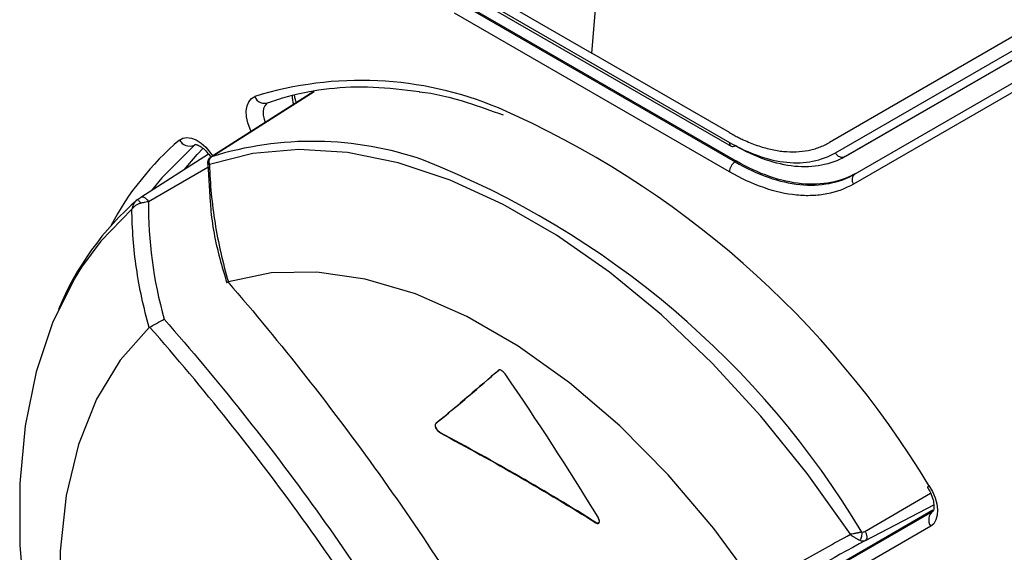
# Model space of a CAD drawing. Header units: millimetres. Extents: x 0 to 420, y 0 to 297.
# Tile 15 of 25: x 329 to 354, y 160 to 173. Entities that reach past the tile are written whole.
import ezdxf

# ---------------------------------------------------------------- set-up
doc = ezdxf.new("R2010")
doc.units = ezdxf.units.MM

msp = doc.modelspace()

# ---------------------------------------------------------------- linework, layer by layer
at = {"color": 7, "linetype": 'Continuous', "lineweight": 25}
for p, q in [((339.856, 174.645), (343.291, 172.662)), ((339.856, 174.4), (346.726, 170.434)), ((339.897, 174.309), (346.767, 170.343)), ((343.291, 172.662), (343.423, 174.27)), ((339.997, 173.91), (346.867, 169.944)), ((340.032, 173.931), (346.902, 169.965)), ((346.726, 169.699), (339.856, 173.665)), ((354.933, 173.728), (349.226, 170.432)), ((349.376, 170.172), (355.083, 173.468)), ((355.324, 173.376), (349.617, 170.08)), ((349.652, 170.101), (355.36, 173.397)), ((349.867, 169.647), (355.574, 172.943)), ((346.726, 170.679), (343.291, 172.662)), ((355.533, 172.688), (349.826, 169.393)), ((336.348, 171.705), (333.822, 170.099)), ((333.717, 170.137), (332.022, 169.06)), ((346.902, 169.965), (346.867, 169.944)), ((349.652, 170.101), (349.617, 170.08)), ((333.696, 169.895), (333.759, 168.937)), ((349.867, 169.647), (349.902, 169.668)), ((340.966, 164.746), (340.959, 164.741)), ((339.399, 163.41), (339.392, 163.406)), ((339.51, 163.179), (339.502, 163.175)), ((350.123, 160.487), (351.833, 161.379)), ((344.358, 156.918), (351.813, 161.223)), ((351.808, 161.241), (348.995, 159.616)), ((343.399, 160.934), (343.391, 160.93)), ((351.754, 160.843), (344.299, 156.538))]:
    msp.add_line(p, q, dxfattribs=at)
at = {"color": 8, "linetype": 'Continuous', "lineweight": 25}
for p, q in [((333.839, 170.109), (336.355, 171.707)), ((333.388, 170.382), (333.361, 170.363)), ((332.213, 168.959), (333.701, 169.818)), ((350.113, 160.714), (351.752, 161.669))]:
    msp.add_line(p, q, dxfattribs=at)
at = {"color": 8, "linetype": 'Continuous', "lineweight": 25, "flags": 128}
for points in [[(334.778, 170.707), (334.751, 170.767), (334.696, 170.922), (334.665, 171.075), (334.658, 171.218), (334.677, 171.344), (334.72, 171.45), (334.785, 171.529), (334.87, 171.579)], [(335.189, 171.421), (335.159, 171.401), (335.118, 171.35), (335.09, 171.284), (335.079, 171.203), (335.083, 171.113), (335.103, 171.016), (335.132, 170.932)], [(332.988, 170.492), (333.074, 170.541), (333.175, 170.558), (333.288, 170.542), (333.407, 170.495), (333.527, 170.418), (333.644, 170.314), (333.751, 170.189), (333.821, 170.087)], [(331.802, 168.763), (331.023, 167.967), (330.542, 167.312)]]:
    msp.add_lwpolyline(points, dxfattribs=at)
at = {"color": 7, "linetype": 'Continuous', "lineweight": 25, "flags": 128}
for points in [[(333.361, 170.363), (332.545, 169.549), (332.294, 169.232)], [(333.11, 169.752), (333.433, 170.134), (333.578, 170.289)], [(349.747, 160.641), (348.669, 162.163), (347.515, 163.594), (346.299, 164.919), (345.033, 166.122), (343.732, 167.192), (342.409, 168.116), (341.078, 168.883), (339.755, 169.487), (338.454, 169.921), (337.188, 170.179), (335.972, 170.258), (334.818, 170.159), (333.74, 169.882)], [(330.542, 167.312), (330.36, 167.018), (329.821, 165.924), (329.412, 164.699), (329.136, 163.355), (328.998, 161.907), (328.998, 160.371), (329.136, 158.763), (329.412, 157.101), (329.821, 155.403), (330.36, 153.688), (331.023, 151.973), (331.802, 150.278)], [(347.406, 159.333), (346.339, 160.785), (345.194, 162.13), (343.986, 163.349), (342.733, 164.424), (341.453, 165.34), (340.164, 166.084), (338.883, 166.646), (337.631, 167.018), (336.423, 167.194), (335.277, 167.171), (334.21, 166.951)], [(332.234, 165.81), (331.51, 164.996), (330.918, 164.015), (330.467, 162.881), (330.162, 161.61), (330.009, 160.22), (330.009, 158.731), (330.162, 157.164), (330.467, 155.542), (330.918, 153.886), (331.51, 152.222), (332.234, 150.572)], [(351.711, 161.857), (351.69, 161.837), (351.676, 161.823), (351.673, 161.815), (351.673, 161.814)], [(351.711, 161.857), (351.796, 161.709), (351.862, 161.554), (351.904, 161.399), (351.923, 161.251), (351.916, 161.116), (351.885, 161), (351.83, 160.907), (351.754, 160.843)]]:
    msp.add_lwpolyline(points, dxfattribs=at)
at = {"color": 8, "linetype": 'Continuous', "lineweight": 25}
for centre, radius, start, end in [((337.523, 163.054), 8.928, 67.3585, 107.2854), ((337.763, 164.904), 7.35, 130.5151, 152.0377), ((346.821, 170.422), 0.0959, 172.7457, 235.9426), ((330.872, 149.222), 22.334, 30.9176, 68.4192)]:
    msp.add_arc(centre, radius, start, end, dxfattribs=at)
at = {"color": 7, "linetype": 'Continuous', "lineweight": 25}
for centre, radius, start, end in [((335.112, 171.671), 0.259, 200.8117, 292.8052), ((336.433, 171.596), 0.629, 179.2358, 199.7762), ((331.514, 149.691), 23.578, 31.0635, 66.3843), ((333.247, 170.637), 0.297, 209.1592, 292.5206), ((336.313, 162.035), 8.425, 70.781, 107.4215), ((346.809, 170.434), 0.101, 245.6925, 305.6181), ((349.543, 170.249), 0.184, 204.8164, 293.6431), ((347.033, 169.685), 0.307, 122.6054, 177.3945), ((349.976, 169.499), 0.184, 126.3513, 215.1849), ((336.735, 163.471), 7.321, 130.8599, 157.6411), ((351.982, 161.002), 0.278, 127.473, 215.0416)]:
    msp.add_arc(centre, radius, start, end, dxfattribs=at)
for points, knots in [([(335.185, 171.42), (335.352, 171.476), (335.843, 171.642), (336.716, 171.8), (337.814, 171.85), (338.591, 171.751), (338.979, 171.701)], [0, 0, 0, 0, 0.146937, 0.432518, 0.71717, 1, 1, 1, 1]), ([(338.979, 171.701), (338.979, 171.701), (339.363, 171.662), (340.062, 171.483), (340.771, 171.228), (341.071, 171.12)], [0, 0, 0, 0, 0.001117, 0.578694, 1, 1, 1, 1]), ([(335.91, 171.427), (335.891, 171.48), (335.867, 171.55), (335.866, 171.602), (335.866, 171.614)], [0, 0, 0, 0, 0.773872, 1, 1, 1, 1]), ([(346.726, 170.679), (346.764, 170.657), (346.841, 170.614), (346.957, 170.554), (347.091, 170.489), (347.245, 170.422), (347.473, 170.336), (347.754, 170.255), (348.081, 170.202), (348.395, 170.192), (348.643, 170.22), (348.833, 170.265), (348.969, 170.309), (349.101, 170.364), (349.184, 170.409), (349.226, 170.432)], [0, 0, 0, 0, 0.041651, 0.083311, 0.125025, 0.187464, 0.250043, 0.375023, 0.500003, 0.624984, 0.749964, 0.812403, 0.874982, 0.937456, 1, 1, 1, 1]), ([(333.388, 170.38), (333.39, 170.381), (333.395, 170.383), (333.478, 170.358), (333.586, 170.284), (333.692, 170.18), (333.747, 170.095), (333.769, 170.06)], [0, 0, 0, 0, 0.21875, 0.42141, 0.631436, 0.85312, 1, 1, 1, 1]), ([(346.726, 170.434), (346.973, 170.292), (347.217, 170.179), (347.699, 170.012), (347.935, 169.958), (348.385, 169.914), (348.601, 169.922), (349.011, 170.002), (349.201, 170.071), (349.376, 170.172)], [0, 0, 0, 0, 0.25, 0.25, 0.5, 0.5, 0.75, 0.75, 1, 1, 1, 1]), ([(349.617, 170.08), (349.437, 169.977), (349.239, 169.904), (348.814, 169.821), (348.59, 169.812), (347.891, 169.881), (347.379, 170.057), (346.867, 170.353)], [0, 0, 0, 0, 0.25, 0.25, 0.5, 0.5, 1, 1, 1, 1]), ([(333.753, 170.048), (333.74, 170.034), (333.716, 170.009), (333.698, 169.965), (333.689, 169.927), (333.689, 169.905), (333.689, 169.895)], [0, 0, 0, 0, 0.305673, 0.575913, 0.804397, 1, 1, 1, 1]), ([(333.706, 169.892), (333.698, 169.93), (333.702, 169.967), (333.724, 170.015), (333.734, 170.029), (333.759, 170.055), (333.774, 170.065), (333.79, 170.073)], [0, 0, 0, 0, 0.5, 0.5, 0.75, 0.75, 1, 1, 1, 1]), ([(333.74, 169.882), (333.737, 169.898), (333.731, 169.928), (333.732, 169.965), (333.738, 170.003), (333.755, 170.042), (333.779, 170.063), (333.79, 170.073)], [0, 0, 0, 0, 0.203358, 0.370107, 0.500198, 0.763558, 1, 1, 1, 1]), ([(333.815, 170.093), (333.802, 170.084), (333.775, 170.066), (333.76, 170.054), (333.753, 170.048)], [0, 0, 0, 0, 0.502187, 1, 1, 1, 1]), ([(333.839, 170.109), (333.829, 170.102), (333.807, 170.088), (333.796, 170.078), (333.79, 170.073)], [0, 0, 0, 0, 0.505157, 1, 1, 1, 1]), ([(333.706, 169.892), (333.703, 169.892), (333.701, 169.893), (333.698, 169.894), (333.696, 169.894), (333.694, 169.894), (333.693, 169.895), (333.691, 169.895), (333.69, 169.895), (333.689, 169.895), (333.688, 169.895), (333.689, 169.895), (333.69, 169.895), (333.694, 169.894), (333.696, 169.893), (333.702, 169.891), (333.706, 169.89), (333.714, 169.888), (333.718, 169.887), (333.728, 169.885), (333.734, 169.883), (333.74, 169.882)], [0, 0, 0, 0, 0.068058, 0.068058, 0.136117, 0.136117, 0.204175, 0.204175, 0.272233, 0.272233, 0.398913, 0.398913, 0.525593, 0.525593, 0.645781, 0.645781, 0.765968, 0.765968, 0.882984, 0.882984, 1, 1, 1, 1]), ([(333.74, 169.882), (333.752, 169.396), (333.799, 168.905), (333.956, 167.928), (334.067, 167.439), (334.21, 166.951)], [0, 0, 0, 0, 0.5, 0.5, 1, 1, 1, 1]), ([(346.867, 169.944), (347.145, 169.784), (347.423, 169.656), (347.97, 169.466), (348.234, 169.406), (348.743, 169.355), (348.989, 169.365), (349.453, 169.454), (349.67, 169.533), (349.867, 169.647)], [0, 0, 0, 0, 0.25, 0.25, 0.5, 0.5, 0.75, 0.75, 1, 1, 1, 1]), ([(349.826, 169.393), (349.621, 169.275), (349.4, 169.193), (349.041, 169.124), (348.917, 169.109), (348.664, 169.099), (348.535, 169.103), (348.14, 169.142), (347.867, 169.204), (347.3, 169.401), (347.015, 169.533), (346.726, 169.699)], [0, 0, 0, 0, 0.25, 0.25, 0.375, 0.375, 0.5, 0.5, 0.75, 0.75, 1, 1, 1, 1]), ([(331.946, 169.008), (331.94, 169.004), (331.935, 169.001), (331.925, 168.993), (331.92, 168.989), (331.91, 168.98), (331.905, 168.976), (331.896, 168.967), (331.892, 168.962), (331.884, 168.953), (331.88, 168.948), (331.872, 168.938), (331.869, 168.933), (331.862, 168.923), (331.858, 168.918), (331.852, 168.907), (331.848, 168.902), (331.843, 168.891), (331.84, 168.886), (331.835, 168.875), (331.832, 168.87), (331.825, 168.854), (331.821, 168.842), (331.81, 168.809), (331.805, 168.786), (331.802, 168.763)], [0, 0, 0, 0, 0.068058, 0.068058, 0.136117, 0.136117, 0.204175, 0.204175, 0.272233, 0.272233, 0.335573, 0.335573, 0.398913, 0.398913, 0.462253, 0.462253, 0.525593, 0.525593, 0.585687, 0.585687, 0.645781, 0.645781, 0.765968, 0.765968, 1, 1, 1, 1]), ([(331.947, 169.008), (331.935, 168.999), (331.911, 168.982), (331.891, 168.961), (331.882, 168.95)], [0, 0, 0, 0, 0.5141589, 1, 1, 1, 1]), ([(331.946, 169.008), (331.959, 169.017), (331.986, 169.036), (332.009, 169.051), (332.021, 169.059)], [0, 0, 0, 0, 0.494843, 1, 1, 1, 1]), ([(331.946, 169.008), (331.946, 169.009), (331.946, 169.009), (331.948, 169.008), (331.951, 169.004), (331.959, 168.995), (331.977, 168.971), (331.995, 168.947), (332.017, 168.917)], [0, 0, 0, 0, 0.125, 0.125, 0.25, 0.5, 0.5, 1, 1, 1, 1]), ([(332.021, 169.059), (332.028, 169.063), (332.041, 169.072), (332.068, 169.073), (332.097, 169.066), (332.128, 169.05), (332.159, 169.026), (332.188, 168.995), (332.205, 168.971), (332.213, 168.959)], [0, 0, 0, 0, 0.142934, 0.285791, 0.428602, 0.571398, 0.714209, 0.857066, 1, 1, 1, 1]), ([(331.802, 168.763), (331.811, 168.776), (331.827, 168.8), (331.858, 168.83), (331.897, 168.861), (331.948, 168.892), (331.995, 168.909), (332.017, 168.917)], [0, 0, 0, 0, 0.204155, 0.370941, 0.500326, 0.763846, 1, 1, 1, 1]), ([(332.234, 165.81), (332.094, 166.3), (331.987, 166.796), (331.843, 167.781), (331.805, 168.273), (331.802, 168.763)], [0, 0, 0, 0, 0.5, 0.5, 1, 1, 1, 1]), ([(332.017, 168.917), (332.032, 168.921), (332.064, 168.93), (332.122, 168.944), (332.173, 168.954), (332.204, 168.958), (332.213, 168.959)], [0, 0, 0, 0, 0.217194, 0.484903, 0.850909, 1, 1, 1, 1]), ([(333.759, 168.937), (333.762, 168.888), (333.791, 168.424), (333.924, 167.745), (334.112, 167.128), (334.174, 166.925)], [0, 0, 0, 0, 0.072801, 0.69451, 1, 1, 1, 1]), ([(334.2, 166.946), (334.186, 166.938), (334.161, 166.923), (334.161, 166.922), (334.161, 166.922)], [0, 0, 0, 0, 0.547217, 1, 1, 1, 1]), ([(334.2, 166.946), (335.529, 165.409), (336.786, 163.81), (338.567, 161.319), (339.143, 160.473), (340.259, 158.753), (340.798, 157.88), (341.321, 156.997)], [0, 0, 0, 0, 0.5, 0.5, 0.75, 0.75, 1, 1, 1, 1]), ([(332.244, 165.817), (332.285, 165.84), (332.347, 165.875), (332.48, 165.948), (332.55, 165.986), (332.607, 166.016)], [0, 0, 0, 0, 0.5, 0.5, 1, 1, 1, 1]), ([(339.412, 155.894), (338.891, 156.777), (338.352, 157.649), (337.234, 159.365), (336.655, 160.209), (334.86, 162.697), (333.588, 164.291), (332.244, 165.817)], [0, 0, 0, 0, 0.25, 0.25, 0.5, 0.5, 1, 1, 1, 1]), ([(332.607, 166.016), (333.949, 164.488), (335.216, 162.897), (337.006, 160.415), (337.584, 159.571), (338.702, 157.855), (339.241, 156.984), (339.763, 156.102)], [0, 0, 0, 0, 0.5, 0.5, 0.75, 0.75, 1, 1, 1, 1]), ([(341.121, 164.648), (341.112, 164.661), (341.101, 164.675), (341.089, 164.687), (341.078, 164.699), (341.066, 164.71), (341.054, 164.719), (341.042, 164.728), (341.029, 164.736), (341.018, 164.741), (341.007, 164.746), (340.996, 164.749), (340.987, 164.749), (340.978, 164.75), (340.969, 164.749), (340.963, 164.745), (340.961, 164.744), (340.96, 164.743), (340.959, 164.741)], [0.0000002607, 0.0000002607, 0.0000002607, 0.0000002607, 0.0000504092, 0.0000504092, 0.0000504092, 0.0001008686, 0.0001008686, 0.0001008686, 0.0001506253, 0.0001506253, 0.0001506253, 0.0001999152, 0.0001999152, 0.0001999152, 0.0002494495, 0.0002494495, 0.0002494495, 0.0002619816, 0.0002619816, 0.0002619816, 0.0002619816]), ([(339.392, 163.406), (339.385, 163.401), (339.381, 163.393), (339.378, 163.383), (339.375, 163.374), (339.375, 163.362), (339.376, 163.35), (339.378, 163.337), (339.381, 163.323), (339.387, 163.309), (339.392, 163.295), (339.4, 163.28), (339.409, 163.266), (339.418, 163.252), (339.429, 163.238), (339.44, 163.225), (339.452, 163.212), (339.464, 163.201), (339.477, 163.192), (339.485, 163.185), (339.494, 163.179), (339.502, 163.175)], [0.0000002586, 0.0000002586, 0.0000002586, 0.0000002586, 0.0000508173, 0.0000508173, 0.0000508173, 0.0001016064, 0.0001016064, 0.0001016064, 0.0001528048, 0.0001528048, 0.0001528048, 0.0002043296, 0.0002043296, 0.0002043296, 0.0002557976, 0.0002557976, 0.0002557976, 0.0003068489, 0.0003068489, 0.0003068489, 0.0003414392, 0.0003414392, 0.0003414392, 0.0003414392]), ([(339.51, 163.179), (339.497, 163.186), (339.485, 163.194), (339.472, 163.205), (339.46, 163.215), (339.448, 163.227), (339.438, 163.24), (339.427, 163.253), (339.417, 163.267), (339.409, 163.281), (339.401, 163.296), (339.394, 163.31), (339.39, 163.324), (339.385, 163.338), (339.383, 163.352), (339.382, 163.364), (339.382, 163.376), (339.384, 163.387), (339.388, 163.395), (339.391, 163.401), (339.394, 163.406), (339.399, 163.41)], [0.0000001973, 0.0000001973, 0.0000001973, 0.0000001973, 0.0000502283, 0.0000502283, 0.0000502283, 0.000100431, 0.000100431, 0.000100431, 0.0001510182, 0.0001510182, 0.0001510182, 0.0002021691, 0.0002021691, 0.0002021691, 0.0002536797, 0.0002536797, 0.0002536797, 0.0003051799, 0.0003051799, 0.0003051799, 0.000341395, 0.000341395, 0.000341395, 0.000341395]), ([(343.399, 160.934), (342.776, 161.323), (342.139, 161.704), (340.842, 162.453), (340.181, 162.82), (339.51, 163.179)], [0, 0, 0, 0, 0.5, 0.5, 1, 1, 1, 1]), ([(351.673, 161.814), (351.699, 161.771), (351.76, 161.67), (351.818, 161.507), (351.84, 161.359), (351.832, 161.257), (351.812, 161.221), (351.814, 161.224), (351.815, 161.225)], [0, 0, 0, 0, 0.160031, 0.3736303, 0.5610452, 0.7358891, 0.9215314, 1, 1, 1, 1]), ([(343.391, 160.93), (343.403, 160.923), (343.414, 160.918), (343.424, 160.915), (343.434, 160.913), (343.443, 160.912), (343.451, 160.915), (343.459, 160.917), (343.466, 160.922), (343.47, 160.929), (343.475, 160.936), (343.478, 160.945), (343.479, 160.956), (343.479, 160.967), (343.478, 160.979), (343.475, 160.993), (343.472, 161.006), (343.467, 161.021), (343.46, 161.036), (343.456, 161.046), (343.45, 161.057), (343.444, 161.067)], [0.0000001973, 0.0000001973, 0.0000001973, 0.0000001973, 0.0000502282, 0.0000502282, 0.0000502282, 0.0001004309, 0.0001004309, 0.0001004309, 0.0001510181, 0.0001510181, 0.0001510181, 0.0002021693, 0.0002021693, 0.0002021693, 0.0002536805, 0.0002536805, 0.0002536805, 0.0003051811, 0.0003051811, 0.0003051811, 0.000341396, 0.000341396, 0.000341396, 0.000341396]), ([(343.465, 160.924), (343.461, 160.921), (343.45, 160.914), (343.426, 160.919), (343.406, 160.93), (343.399, 160.934)], [0, 0, 0, 0, 0.271391, 0.704356, 1, 1, 1, 1]), ([(347.406, 159.333), (347.761, 159.534), (348.137, 159.745), (348.918, 160.182), (349.324, 160.407), (349.747, 160.641)], [0, 0, 0, 0, 0.5, 0.5, 1, 1, 1, 1]), ([(350.032, 160.697), (350.026, 160.696), (350.02, 160.695), (350.008, 160.692), (350.002, 160.69), (349.99, 160.688), (349.984, 160.686), (349.971, 160.684), (349.965, 160.682), (349.953, 160.68), (349.947, 160.678), (349.934, 160.676), (349.928, 160.675), (349.916, 160.672), (349.91, 160.671), (349.897, 160.668), (349.891, 160.667), (349.879, 160.665), (349.873, 160.664), (349.861, 160.661), (349.855, 160.66), (349.838, 160.657), (349.826, 160.655), (349.791, 160.649), (349.769, 160.645), (349.747, 160.641)], [0, 0, 0, 0, 0.068058, 0.068058, 0.136116, 0.136116, 0.204175, 0.204175, 0.272233, 0.272233, 0.335573, 0.335573, 0.398913, 0.398913, 0.462253, 0.462253, 0.525593, 0.525593, 0.585687, 0.585687, 0.645781, 0.645781, 0.765968, 0.765968, 1, 1, 1, 1]), ([(349.747, 160.641), (349.763, 160.629), (349.792, 160.606), (349.833, 160.578), (349.88, 160.548), (349.933, 160.517), (349.97, 160.5), (349.988, 160.492)], [0, 0, 0, 0, 0.204157, 0.370943, 0.500325, 0.763843, 1, 1, 1, 1]), ([(350.032, 160.697), (350.032, 160.688), (350.033, 160.679), (350.032, 160.66), (350.031, 160.632), (350.027, 160.604), (350.016, 160.55), (350.004, 160.517), (349.988, 160.492)], [0, 0, 0, 0, 0.125, 0.125, 0.25, 0.5, 0.5, 1, 1, 1, 1]), ([(350.032, 160.697), (350.046, 160.697), (350.076, 160.696), (350.101, 160.708), (350.113, 160.714)], [0, 0, 0, 0, 0.494843, 1, 1, 1, 1]), ([(350.113, 160.714), (350.12, 160.702), (350.133, 160.679), (350.146, 160.643), (350.155, 160.609), (350.158, 160.585), (350.159, 160.553), (350.153, 160.514), (350.133, 160.496), (350.123, 160.487)], [0, 0, 0, 0, 0.131124, 0.258329, 0.381634, 0.50106, 0.531133, 0.758416, 1, 1, 1, 1]), ([(349.988, 160.492), (349.999, 160.488), (350.024, 160.479), (350.064, 160.473), (350.098, 160.476), (350.117, 160.485), (350.123, 160.487)], [0, 0, 0, 0, 0.217188, 0.484902, 0.850886, 1, 1, 1, 1])]:
    msp.add_open_spline(points, degree=3, knots=knots, dxfattribs=at)
for points in [[(349.902, 169.668), (349.707, 169.555), (349.278, 169.396), (348.538, 169.364), (347.732, 169.549), (347.179, 169.805), (346.902, 169.965)], [(332.213, 168.959), (332.204, 167.979), (332.335, 166.998), (332.607, 166.016)], [(334.21, 166.951), (334.207, 166.95), (334.203, 166.948), (334.2, 166.946)], [(332.244, 165.817), (332.241, 165.815), (332.237, 165.813), (332.234, 165.81)], [(340.959, 164.741), (340.476, 164.32), (339.953, 163.874), (339.392, 163.406)], [(339.399, 163.41), (339.96, 163.878), (340.483, 164.324), (340.966, 164.746)], [(343.444, 161.067), (342.702, 162.287), (341.929, 163.481), (341.121, 164.648)], [(339.502, 163.175), (340.848, 162.456), (342.144, 161.708), (343.391, 160.93)], [(350.123, 160.487), (349.269, 160.018), (348.486, 159.584), (347.771, 159.183)]]:
    msp.add_open_spline(points, degree=3, dxfattribs=at)

doc.saveas('drawing.dxf')
